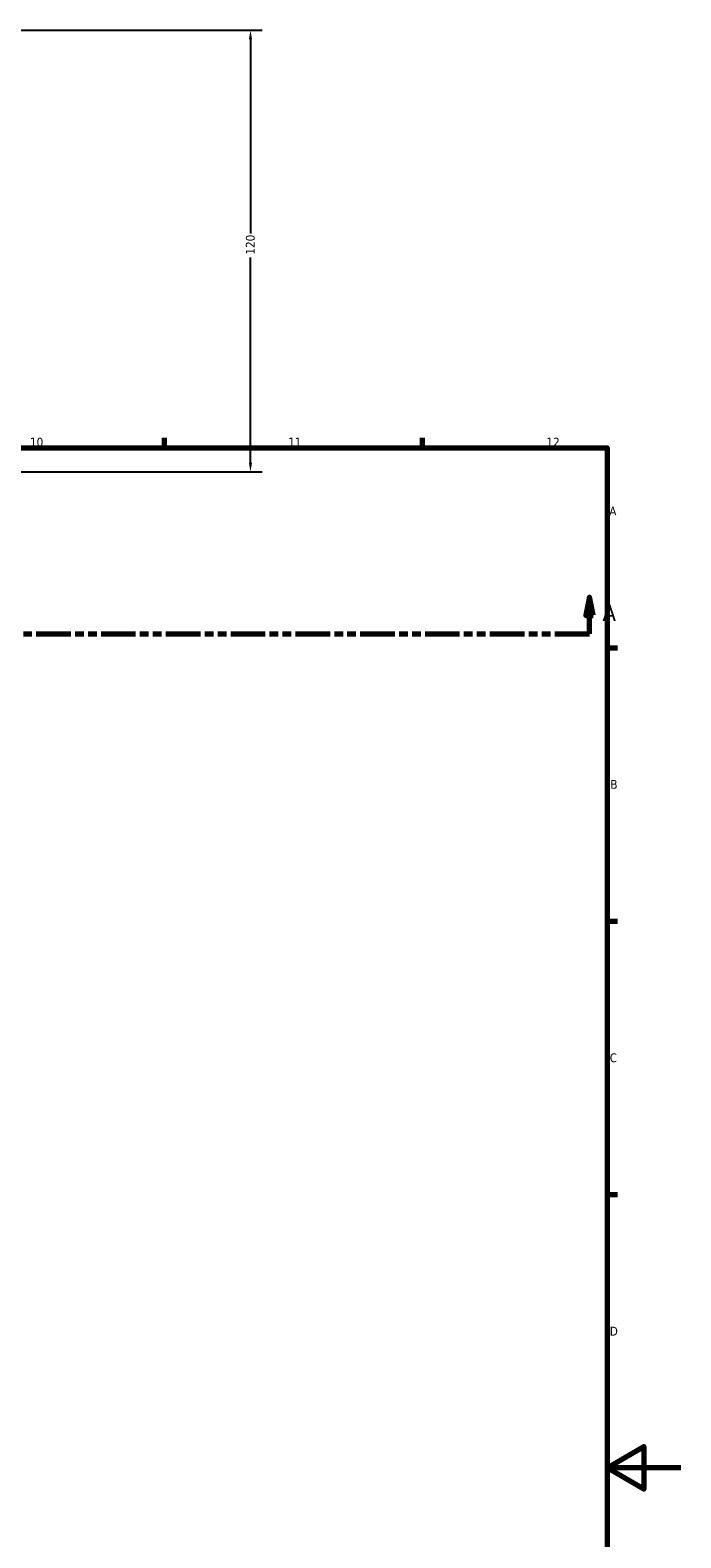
# Model space of a CAD drawing. Header units: millimetres. Extents: x -80 to 1286, y -131 to 1547.
# Tile 6 of 8: x 664 to 841, y 278 to 687. Entities that reach past the tile are written whole.
import ezdxf

# ---------------------------------------------------------------- set-up
doc = ezdxf.new("R2010")
doc.units = ezdxf.units.MM
doc.linetypes.add('DOUBLE_DASH_CHAIN', pattern=[1.2403, 0.6614, -0.0827, 0.1654, -0.0827, 0.1654, -0.0827])
for name, color, linetype, lineweight in [('Border (ANSI)', 7, 'Continuous', 70), ('Dimension (ANSI)', 7, 'Continuous', 25), ('Section Line (ANSI)', 7, 'DOUBLE_DASH_CHAIN', 70)]:
    doc.layers.add(name, color=color, linetype=linetype, lineweight=lineweight)
doc.styles.add('Label Text (ANSI)', font='tahoma.ttf')
doc.styles.add('Note Text (ANSI)', font='tahoma.ttf')
doc.dimstyles.new('Default - mm (ANSI)', dxfattribs={"dimtxt": 2.4, "dimasz": 2.5, "dimexe": 3.175, "dimexo": 1.6002, "dimgap": 0.8, "dimtad": 0, "dimtoh": 1, "dimdec": 0, "dimrnd": 1e-08, "dimzin": 4, "dimdsep": 46, "dimtxsty": 'Note Text (ANSI)', "dimcen": 0.09, "dimdle": 10, "dimclrd": 256, "dimclre": 256, "dimclrt": 5, "dimadec": 1, "dimazin": 1, "dimtfac": 1.27, "dimtofl": 0, "dimtmove": 0, "dimatfit": 3, "dimfxl": 1, "dimtolj": 1, "dimtzin": 4, "dimlwd": -1, "dimlwe": -1, "dimarcsym": 0})

# ---------------------------------------------------------------- blocks, each defined once
blk = doc.blocks.new('Borders Default Border')
at = {"layer": 'Border (ANSI)'}
for p, q in [((700.83, 574), (700.83, 576.8)), ((770.92, 574), (770.92, 576.8)), ((821, 519.75), (823.8, 519.75)), ((821, 445.5), (823.8, 445.5)), ((821, 371.25), (823.8, 371.25))]:
    blk.add_line(p, q, dxfattribs=at)
at = {"layer": 'Border (ANSI)', "flags": 128}
for points in [[(20, 20), (20, 574), (821, 574), (821, 20), (20, 20)], [(841, 297), (821, 297), (831, 302.77), (831, 291.23), (821, 297)]]:
    blk.add_lwpolyline(points, dxfattribs=at)
at = {"layer": 'Border (ANSI)', "color": 5, "true_color": 0x0000ff, "char_height": 2.4, "attachment_point": 7, "style": 'Note Text (ANSI)'}
for s, insert in [('10', (664.35, 574.35)), ('11', (734.43, 574.4)), ('12', (804.52, 574.4)), ('A', (821.58, 555.68)), ('B', (821.87, 481.43)), ('C', (821.71, 407.13)), ('D', (821.72, 332.93))]:
    blk.add_mtext(s, dxfattribs=dict(at, insert=insert))
blk = doc.blocks.new('2dTransSection0')
at = {"layer": 'Section Line (ANSI)', "linetype": 'Continuous'}
for p, q in [((816.25, 533.48), (815.25, 528.48)), ((816.25, 528.48), (816.25, 533.48)), ((817.25, 528.48), (816.25, 533.48)), ((815.25, 528.48), (817.25, 528.48)), ((816.25, 523.48), (816.25, 528.48)), ((806.77, 523.48), (816.25, 523.48))]:
    blk.add_line(p, q, dxfattribs=at)
at = {"layer": 'Section Line (ANSI)', "linetype": 'DOUBLE_DASH_CHAIN', "ltscale": 14.180482}
blk.add_line((208.77, 523.48), (816.25, 523.48), dxfattribs=at)
at = {"layer": 'Section Line (ANSI)', "linetype": 'Continuous', "flags": 128}
blk.add_lwpolyline([(817.25, 528.48), (816.25, 533.48), (815.25, 528.48), (817.25, 528.48)], dxfattribs=at)
at = {"layer": 'Section Line (ANSI)'}
blk.add_solid([(817.25, 528.48), (816.25, 533.48), (815.25, 528.48), (817.25, 528.48)], dxfattribs=at)
at = {"layer": 'Section Line (ANSI)', "insert": (819.72, 526.98), "char_height": 4.57, "attachment_point": 7, "style": 'Label Text (ANSI)'}
blk.add_mtext('A', dxfattribs=at)
blk = doc.blocks.new('*D10')
at = {"layer": 'Defpoints', "color": 0, "transparency": 16777216}
for p in [(543.01, 687.48), (724.19, 687.48), (564.19, 567.48)]:
    blk.add_point(p, dxfattribs=at)
at = {"layer": 'Dimension (ANSI)', "transparency": 16777216}
for p, q in [((544.61, 687.48), (727.36, 687.48)), ((724.19, 684.98), (724.19, 632.23)), ((724.19, 569.98), (724.19, 625.72)), ((565.79, 567.48), (727.36, 567.48))]:
    blk.add_line(p, q, dxfattribs=at)
for points in [[(723.77, 684.98), (724.61, 684.98), (724.19, 687.48)], [(723.77, 569.98), (724.61, 569.98), (724.19, 567.48)]]:
    blk.add_solid(points, dxfattribs=at)
at = {"layer": 'Dimension (ANSI)', "color": 5, "transparency": 16777216, "insert": (722.94, 626.52), "char_height": 2.4, "attachment_point": 1, "rotation": 90, "style": 'Note Text (ANSI)'}
blk.add_mtext('\\A1;120', dxfattribs=at)

msp = doc.modelspace()

# ---------------------------------------------------------------- block references
msp.add_blockref('Borders Default Border', (0, 0))
at = {"layer": 'Section Line (ANSI)'}
msp.add_blockref('2dTransSection0', (0, 0), dxfattribs=at)

# ---------------------------------------------------------------- dimensions: what is measured, and where the dimension line sits
at = {"layer": 'Dimension (ANSI)'}
dim = msp.add_linear_dim(base=(724.19, 687.48), p1=(564.19, 567.48), p2=(543.01, 687.48), angle=90, dimstyle='Default - mm (ANSI)', override={"dimgap": 0.8, "dimtoh": 0, "dimdec": 0, "dimtol": 0, "dimlim": 0, "dimtp": 0, "dimtm": 0, "dimtdec": 2, "dimatfit": 1}, dxfattribs=at)
dim.commit()
dim.dimension.update_dxf_attribs({"geometry": '*D10', "text_midpoint": (724.19, 628.98), "dimtype": 160})

doc.saveas('drawing.dxf')
